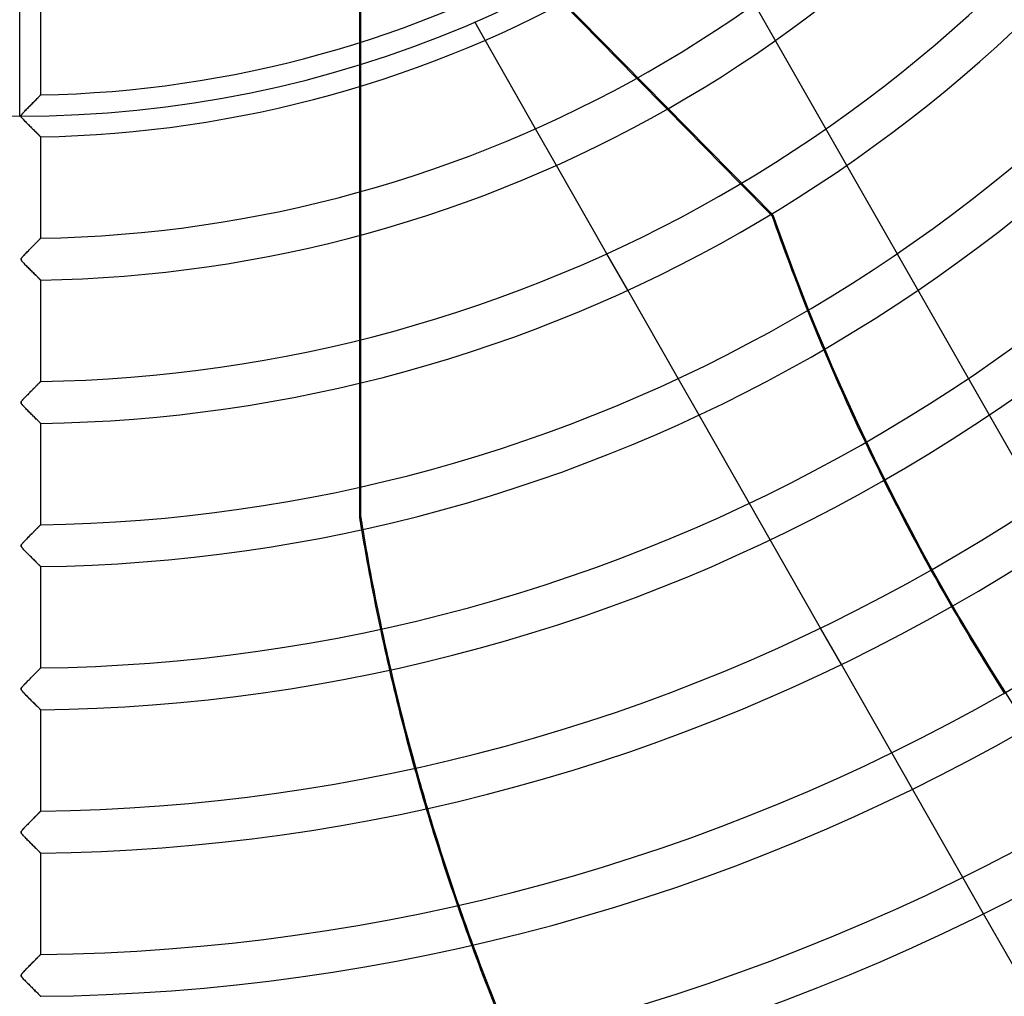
# Model space of a CAD drawing. Header units: millimetres. Extents: x -790 to 790, y -790 to 790.
# Tile 35 of 62: x 0 to 234, y -482 to -250. Entities that reach past the tile are written whole.
import ezdxf

# ---------------------------------------------------------------- set-up
doc = ezdxf.new("R2010")
doc.units = ezdxf.units.MM
doc.layers.add('HIDDEN', color=7, linetype='Continuous')
doc.layers.add('THICK', color=7, linetype='Continuous')

msp = doc.modelspace()

# ---------------------------------------------------------------- linework, layer by layer
at = {"layer": 'HIDDEN'}
for p, q in [((100.69, -216.43), (179.26, -296.34)), ((332.88, -523.05), (160.4, -220.66)), ((0, -272.8), (0, -247.85)), ((108.28, -250.39), (108.28, -250.39)), ((110.77, -254.75), (108.28, -250.39)), ((80.83, -255.32), (80.83, -265.77)), ((81.15, -265.67), (81.15, -255.22)), ((146.83, -263.8), (154.08, -271.17)), ((3.33, -269.46), (3.17, -269.63)), ((3.49, -269.3), (3.33, -269.46)), ((3.65, -269.14), (3.49, -269.3)), ((3.8, -268.99), (3.65, -269.14)), ((3.94, -268.84), (3.8, -268.99)), ((4.08, -268.7), (3.94, -268.84)), ((4.21, -268.57), (4.08, -268.7)), ((4.34, -268.44), (4.21, -268.57)), ((4.45, -268.32), (4.34, -268.44)), ((4.56, -268.21), (4.45, -268.32)), ((4.66, -268.11), (4.56, -268.21)), ((4.75, -268.02), (4.66, -268.11)), ((4.82, -267.95), (4.75, -268.02)), ((4.88, -267.88), (4.82, -267.95)), ((4.93, -267.83), (4.88, -267.88)), ((4.97, -267.79), (4.93, -267.83)), ((4.99, -267.77), (4.97, -267.79)), ((5, -267.76), (4.99, -267.77)), ((1.21, -271.63), (1.03, -271.82)), ((1.39, -271.44), (1.21, -271.63)), ((1.58, -271.25), (1.39, -271.44)), ((1.76, -271.06), (1.58, -271.25)), ((1.94, -270.88), (1.76, -271.06)), ((2.12, -270.69), (1.94, -270.88)), ((2.31, -270.51), (2.12, -270.69)), ((2.48, -270.33), (2.31, -270.51)), ((2.66, -270.15), (2.48, -270.33)), ((2.83, -269.97), (2.66, -270.15)), ((3, -269.8), (2.83, -269.97)), ((3.17, -269.63), (3, -269.8)), ((0.33, -272.72), (0.32, -272.81)), ((0.32, -272.81), (0.34, -272.91)), ((0.37, -272.61), (0.33, -272.72)), ((0.34, -272.91), (0.39, -273.02)), ((0.44, -272.49), (0.37, -272.61)), ((0.39, -273.02), (0.46, -273.14)), ((0.55, -272.35), (0.44, -272.49)), ((0.46, -273.14), (0.56, -273.27)), ((0.69, -272.18), (0.55, -272.35)), ((0.56, -273.27), (0.69, -273.41)), ((0.86, -272), (0.69, -272.18)), ((0.69, -273.41), (0.83, -273.57)), ((0.83, -273.57), (0.99, -273.74)), ((1.03, -271.82), (0.86, -272)), ((0.99, -273.74), (1.17, -273.93)), ((1.17, -273.93), (1.36, -274.12)), ((1.36, -274.12), (1.56, -274.32)), ((1.56, -274.32), (1.76, -274.53)), ((1.76, -274.53), (1.97, -274.74)), ((1.97, -274.74), (2.19, -274.95)), ((2.19, -274.95), (2.4, -275.17)), ((2.4, -275.17), (2.62, -275.39)), ((2.62, -275.39), (2.84, -275.61)), ((2.84, -275.61), (3.05, -275.81)), ((3.05, -275.81), (3.25, -276.01)), ((3.25, -276.01), (3.44, -276.2)), ((3.44, -276.2), (3.62, -276.38)), ((3.62, -276.38), (3.79, -276.55)), ((127.75, -284.53), (122.78, -275.81)), ((3.79, -276.55), (3.95, -276.71)), ((3.95, -276.71), (4.11, -276.86)), ((4.11, -276.86), (4.25, -277)), ((4.25, -277), (4.38, -277.13)), ((4.38, -277.13), (4.5, -277.25)), ((4.5, -277.25), (4.61, -277.36)), ((4.61, -277.36), (4.71, -277.46)), ((4.71, -277.46), (4.8, -277.55)), ((4.8, -277.55), (4.87, -277.62)), ((4.87, -277.62), (4.93, -277.67)), ((4.93, -277.67), (4.97, -277.71)), ((4.97, -277.71), (4.99, -277.74)), ((4.99, -277.74), (5, -277.74)), ((171.53, -288.93), (178.73, -296.25)), ((80.83, -290.89), (80.83, -301.23)), ((81.15, -301.15), (81.15, -290.8)), ((179.07, -296.59), (179.26, -296.34)), ((4.62, -302.25), (4.53, -302.35)), ((4.71, -302.17), (4.62, -302.25)), ((4.78, -302.09), (4.71, -302.17)), ((4.85, -302.02), (4.78, -302.09)), ((4.9, -301.97), (4.85, -302.02)), ((4.94, -301.93), (4.9, -301.97)), ((4.97, -301.89), (4.94, -301.93)), ((4.99, -301.87), (4.97, -301.89)), ((5, -301.87), (4.99, -301.87)), ((2.43, -304.48), (2.26, -304.65)), ((2.59, -304.31), (2.43, -304.48)), ((2.76, -304.15), (2.59, -304.31)), ((2.92, -303.99), (2.76, -304.15)), ((3.08, -303.82), (2.92, -303.99)), ((3.23, -303.67), (3.08, -303.82)), ((3.38, -303.51), (3.23, -303.67)), ((3.53, -303.36), (3.38, -303.51)), ((3.67, -303.22), (3.53, -303.36)), ((3.81, -303.08), (3.67, -303.22)), ((3.95, -302.94), (3.81, -303.08)), ((4.08, -302.81), (3.95, -302.94)), ((4.2, -302.68), (4.08, -302.81)), ((4.32, -302.57), (4.2, -302.68)), ((4.43, -302.45), (4.32, -302.57)), ((4.53, -302.35), (4.43, -302.45)), ((0.33, -306.81), (0.32, -306.89)), ((0.32, -306.89), (0.32, -306.96)), ((0.32, -306.96), (0.35, -307.04)), ((0.36, -306.73), (0.33, -306.81)), ((0.41, -306.63), (0.36, -306.73)), ((0.5, -306.52), (0.41, -306.63)), ((0.61, -306.38), (0.5, -306.52)), ((0.74, -306.23), (0.61, -306.38)), ((0.9, -306.06), (0.74, -306.23)), ((1.06, -305.88), (0.9, -306.06)), ((1.23, -305.7), (1.06, -305.88)), ((1.41, -305.53), (1.23, -305.7)), ((1.58, -305.35), (1.41, -305.53)), ((1.75, -305.17), (1.58, -305.35)), ((1.92, -305), (1.75, -305.17)), ((2.09, -304.82), (1.92, -305)), ((2.26, -304.65), (2.09, -304.82)), ((144.72, -314.27), (139.76, -305.57)), ((0.35, -307.04), (0.39, -307.13)), ((0.39, -307.13), (0.46, -307.23)), ((0.46, -307.23), (0.54, -307.34)), ((0.54, -307.34), (0.64, -307.46)), ((0.64, -307.46), (0.75, -307.58)), ((0.75, -307.58), (0.87, -307.71)), ((0.87, -307.71), (1.01, -307.85)), ((1.01, -307.85), (1.16, -308.02)), ((1.16, -308.02), (1.33, -308.19)), ((1.33, -308.19), (1.52, -308.38)), ((1.52, -308.38), (1.71, -308.58)), ((1.71, -308.58), (1.92, -308.79)), ((1.92, -308.79), (2.14, -309)), ((2.14, -309), (2.36, -309.23)), ((2.36, -309.23), (2.58, -309.45)), ((2.58, -309.45), (2.81, -309.68)), ((2.81, -309.68), (3.04, -309.9)), ((3.04, -309.9), (3.25, -310.12)), ((3.25, -310.12), (3.45, -310.32)), ((3.45, -310.32), (3.64, -310.51)), ((3.64, -310.51), (3.82, -310.69)), ((3.82, -310.69), (3.99, -310.86)), ((3.99, -310.86), (4.15, -311.01)), ((4.15, -311.01), (4.3, -311.16)), ((4.3, -311.16), (4.44, -311.29)), ((4.44, -311.29), (4.56, -311.42)), ((4.56, -311.42), (4.67, -311.53)), ((4.67, -311.53), (4.77, -311.62)), ((4.77, -311.62), (4.85, -311.7)), ((4.85, -311.7), (4.91, -311.77)), ((4.91, -311.77), (4.96, -311.81)), ((4.96, -311.81), (4.99, -311.84)), ((4.99, -311.84), (5, -311.85)), ((80.83, -326.14), (80.83, -336.42)), ((81.15, -336.34), (81.15, -326.06)), ((3.59, -337.4), (3.45, -337.54)), ((3.73, -337.26), (3.59, -337.4)), ((3.86, -337.13), (3.73, -337.26)), ((3.99, -337), (3.86, -337.13)), ((4.11, -336.87), (3.99, -337)), ((4.23, -336.75), (4.11, -336.87)), ((4.34, -336.64), (4.23, -336.75)), ((4.45, -336.53), (4.34, -336.64)), ((4.55, -336.43), (4.45, -336.53)), ((4.64, -336.34), (4.55, -336.43)), ((4.72, -336.26), (4.64, -336.34)), ((4.79, -336.19), (4.72, -336.26)), ((4.85, -336.12), (4.79, -336.19)), ((4.9, -336.07), (4.85, -336.12)), ((4.95, -336.03), (4.9, -336.07)), ((4.98, -336), (4.95, -336.03)), ((4.99, -335.98), (4.98, -336)), ((5, -335.97), (4.99, -335.98)), ((161.67, -343.99), (156.71, -335.3)), ((1.4, -339.63), (1.24, -339.8)), ((1.56, -339.46), (1.4, -339.63)), ((1.73, -339.29), (1.56, -339.46)), ((1.9, -339.13), (1.73, -339.29)), ((2.06, -338.96), (1.9, -339.13)), ((2.22, -338.79), (2.06, -338.96)), ((2.38, -338.63), (2.22, -338.79)), ((2.54, -338.47), (2.38, -338.63)), ((2.7, -338.31), (2.54, -338.47)), ((2.86, -338.15), (2.7, -338.31)), ((3.01, -337.99), (2.86, -338.15)), ((3.16, -337.84), (3.01, -337.99)), ((3.31, -337.69), (3.16, -337.84)), ((3.45, -337.54), (3.31, -337.69)), ((0.33, -340.89), (0.32, -340.97)), ((0.32, -340.97), (0.32, -341.05)), ((0.32, -341.05), (0.34, -341.12)), ((0.37, -340.81), (0.33, -340.89)), ((0.34, -341.12), (0.38, -341.21)), ((0.43, -340.71), (0.37, -340.81)), ((0.38, -341.21), (0.44, -341.3)), ((0.51, -340.59), (0.43, -340.71)), ((0.44, -341.3), (0.52, -341.41)), ((0.63, -340.46), (0.51, -340.59)), ((0.52, -341.41), (0.62, -341.53)), ((0.62, -341.53), (0.74, -341.67)), ((0.76, -340.31), (0.63, -340.46)), ((0.74, -341.67), (0.87, -341.81)), ((0.91, -340.14), (0.76, -340.31)), ((0.87, -341.81), (1.01, -341.96)), ((1.07, -339.97), (0.91, -340.14)), ((1.01, -341.96), (1.18, -342.13)), ((1.24, -339.8), (1.07, -339.97)), ((1.18, -342.13), (1.35, -342.31)), ((1.35, -342.31), (1.55, -342.51)), ((1.55, -342.51), (1.75, -342.72)), ((1.75, -342.72), (1.97, -342.94)), ((1.97, -342.94), (2.2, -343.17)), ((2.2, -343.17), (2.43, -343.4)), ((2.43, -343.4), (2.67, -343.64)), ((2.67, -343.64), (2.9, -343.87)), ((2.9, -343.87), (3.13, -344.1)), ((3.13, -344.1), (3.35, -344.32)), ((3.35, -344.32), (3.56, -344.53)), ((3.56, -344.53), (3.75, -344.72)), ((3.75, -344.72), (3.93, -344.9)), ((3.93, -344.9), (4.1, -345.07)), ((4.1, -345.07), (4.26, -345.22)), ((4.26, -345.22), (4.4, -345.37)), ((4.4, -345.37), (4.54, -345.5)), ((4.54, -345.5), (4.65, -345.61)), ((4.65, -345.61), (4.76, -345.71)), ((4.76, -345.71), (4.84, -345.8)), ((4.84, -345.8), (4.91, -345.87)), ((4.91, -345.87), (4.96, -345.91)), ((4.96, -345.91), (4.99, -345.94)), ((4.99, -345.94), (5, -345.95)), ((80.83, -361.18), (80.83, -368.28)), ((81.15, -368.28), (81.15, -361.11)), ((178.62, -373.7), (173.66, -365)), ((4.88, -370.2), (4.82, -370.26)), ((4.92, -370.16), (4.88, -370.2)), ((4.95, -370.12), (4.92, -370.16)), ((4.98, -370.1), (4.95, -370.12)), ((4.99, -370.08), (4.98, -370.1)), ((5, -370.08), (4.99, -370.08)), ((80.83, -368.28), (81.15, -368.28)), ((2.59, -372.52), (2.44, -372.67)), ((2.75, -372.36), (2.59, -372.52)), ((2.9, -372.21), (2.75, -372.36)), ((3.05, -372.06), (2.9, -372.21)), ((3.19, -371.91), (3.05, -372.06)), ((3.33, -371.77), (3.19, -371.91)), ((3.47, -371.62), (3.33, -371.77)), ((3.61, -371.49), (3.47, -371.62)), ((3.74, -371.35), (3.61, -371.49)), ((3.87, -371.23), (3.74, -371.35)), ((3.99, -371.1), (3.87, -371.23)), ((4.11, -370.98), (3.99, -371.1)), ((4.22, -370.87), (4.11, -370.98)), ((4.33, -370.76), (4.22, -370.87)), ((4.43, -370.66), (4.33, -370.76)), ((4.52, -370.56), (4.43, -370.66)), ((4.61, -370.47), (4.52, -370.56)), ((4.69, -370.39), (4.61, -370.47)), ((4.76, -370.32), (4.69, -370.39)), ((4.82, -370.26), (4.76, -370.32)), ((0.38, -374.89), (0.34, -374.99)), ((0.45, -374.78), (0.38, -374.89)), ((0.55, -374.65), (0.45, -374.78)), ((0.68, -374.5), (0.55, -374.65)), ((0.82, -374.34), (0.68, -374.5)), ((0.98, -374.17), (0.82, -374.34)), ((1.15, -374), (0.98, -374.17)), ((1.31, -373.83), (1.15, -374)), ((1.47, -373.66), (1.31, -373.83)), ((1.64, -373.49), (1.47, -373.66)), ((1.8, -373.32), (1.64, -373.49)), ((1.96, -373.16), (1.8, -373.32)), ((2.12, -373), (1.96, -373.16)), ((2.28, -372.83), (2.12, -373)), ((2.44, -372.67), (2.28, -372.83)), ((0.34, -374.99), (0.32, -375.07)), ((0.32, -375.07), (0.32, -375.16)), ((0.32, -375.16), (0.35, -375.25)), ((0.35, -375.25), (0.4, -375.34)), ((0.4, -375.34), (0.47, -375.44)), ((0.47, -375.44), (0.55, -375.55)), ((0.55, -375.55), (0.66, -375.67)), ((0.66, -375.67), (0.78, -375.81)), ((0.78, -375.81), (0.91, -375.95)), ((0.91, -375.95), (1.06, -376.11)), ((1.06, -376.11), (1.23, -376.29)), ((1.23, -376.29), (1.42, -376.48)), ((1.42, -376.48), (1.62, -376.69)), ((1.62, -376.69), (1.84, -376.91)), ((1.84, -376.91), (2.07, -377.14)), ((2.07, -377.14), (2.31, -377.38)), ((2.31, -377.38), (2.56, -377.63)), ((2.56, -377.63), (2.8, -377.87)), ((2.8, -377.87), (3.03, -378.1)), ((3.03, -378.1), (3.25, -378.32)), ((3.25, -378.32), (3.45, -378.52)), ((3.45, -378.52), (3.65, -378.72)), ((3.65, -378.72), (3.84, -378.91)), ((3.84, -378.91), (4.02, -379.09)), ((4.02, -379.09), (4.19, -379.25)), ((4.19, -379.25), (4.34, -379.4)), ((4.34, -379.4), (4.48, -379.54)), ((4.48, -379.54), (4.61, -379.67)), ((4.61, -379.67), (4.72, -379.78)), ((4.72, -379.78), (4.82, -379.88)), ((4.82, -379.88), (4.9, -379.96)), ((4.9, -379.96), (4.95, -380.01)), ((4.95, -380.01), (4.99, -380.05)), ((4.99, -380.05), (5, -380.06)), ((195.55, -403.39), (190.6, -394.7)), ((3.88, -405.32), (3.76, -405.44)), ((3.99, -405.2), (3.88, -405.32)), ((4.1, -405.09), (3.99, -405.2)), ((4.21, -404.98), (4.1, -405.09)), ((4.31, -404.88), (4.21, -404.98)), ((4.41, -404.78), (4.31, -404.88)), ((4.5, -404.69), (4.41, -404.78)), ((4.58, -404.61), (4.5, -404.69)), ((4.66, -404.53), (4.58, -404.61)), ((4.73, -404.46), (4.66, -404.53)), ((4.79, -404.39), (4.73, -404.46)), ((4.84, -404.34), (4.79, -404.39)), ((4.89, -404.29), (4.84, -404.34)), ((4.93, -404.25), (4.89, -404.29)), ((4.96, -404.22), (4.93, -404.25)), ((4.98, -404.2), (4.96, -404.22)), ((5, -404.18), (4.98, -404.2)), ((5, -404.18), (5, -404.18)), ((1.62, -407.61), (1.47, -407.77)), ((1.78, -407.45), (1.62, -407.61)), ((1.93, -407.29), (1.78, -407.45)), ((2.08, -407.14), (1.93, -407.29)), ((2.23, -406.98), (2.08, -407.14)), ((2.38, -406.83), (2.23, -406.98)), ((2.53, -406.68), (2.38, -406.83)), ((2.68, -406.53), (2.53, -406.68)), ((2.82, -406.38), (2.68, -406.53)), ((2.96, -406.24), (2.82, -406.38)), ((3.1, -406.1), (2.96, -406.24)), ((3.24, -405.96), (3.1, -406.1)), ((3.37, -405.83), (3.24, -405.96)), ((3.51, -405.69), (3.37, -405.83)), ((3.63, -405.57), (3.51, -405.69)), ((3.76, -405.44), (3.63, -405.57)), ((0.33, -409.1), (0.32, -409.2)), ((0.32, -409.2), (0.34, -409.31)), ((0.39, -408.98), (0.33, -409.1)), ((0.34, -409.31), (0.4, -409.44)), ((0.47, -408.85), (0.39, -408.98)), ((0.4, -409.44), (0.49, -409.58)), ((0.58, -408.71), (0.47, -408.85)), ((0.49, -409.58), (0.61, -409.72)), ((0.69, -408.58), (0.58, -408.71)), ((0.61, -409.72), (0.77, -409.9)), ((0.8, -408.47), (0.69, -408.58)), ((0.77, -409.9), (0.95, -410.1)), ((0.91, -408.34), (0.8, -408.47)), ((1.04, -408.21), (0.91, -408.34)), ((1.17, -408.07), (1.04, -408.21)), ((1.31, -407.92), (1.17, -408.07)), ((1.47, -407.77), (1.31, -407.92)), ((0.95, -410.1), (1.16, -410.32)), ((1.16, -410.32), (1.4, -410.56)), ((1.4, -410.56), (1.64, -410.81)), ((1.64, -410.81), (1.88, -411.05)), ((1.88, -411.05), (2.13, -411.3)), ((2.13, -411.3), (2.37, -411.54)), ((2.37, -411.54), (2.6, -411.78)), ((2.6, -411.78), (2.84, -412.01)), ((2.84, -412.01), (3.06, -412.24)), ((3.06, -412.24), (3.29, -412.46)), ((3.29, -412.46), (3.5, -412.67)), ((3.5, -412.67), (3.7, -412.87)), ((3.7, -412.87), (3.89, -413.06)), ((3.89, -413.06), (4.07, -413.24)), ((4.07, -413.24), (4.23, -413.4)), ((4.23, -413.4), (4.38, -413.55)), ((4.38, -413.55), (4.52, -413.68)), ((4.52, -413.68), (4.64, -413.8)), ((4.64, -413.8), (4.74, -413.91)), ((4.74, -413.91), (4.83, -413.99)), ((4.83, -413.99), (4.91, -414.07)), ((4.91, -414.07), (4.96, -414.12)), ((4.96, -414.12), (4.99, -414.15)), ((4.99, -414.15), (5, -414.16)), ((212.48, -433.07), (207.53, -424.39)), ((2.81, -440.5), (2.63, -440.68)), ((2.98, -440.32), (2.81, -440.5)), ((3.15, -440.15), (2.98, -440.32)), ((3.32, -439.99), (3.15, -440.15)), ((3.47, -439.83), (3.32, -439.99)), ((3.63, -439.67), (3.47, -439.83)), ((3.78, -439.52), (3.63, -439.67)), ((3.92, -439.37), (3.78, -439.52)), ((4.06, -439.24), (3.92, -439.37)), ((4.19, -439.11), (4.06, -439.24)), ((4.31, -438.98), (4.19, -439.11)), ((4.42, -438.87), (4.31, -438.98)), ((4.53, -438.76), (4.42, -438.87)), ((4.62, -438.66), (4.53, -438.76)), ((4.71, -438.58), (4.62, -438.66)), ((4.79, -438.5), (4.71, -438.58)), ((4.85, -438.43), (4.79, -438.5)), ((4.9, -438.38), (4.85, -438.43)), ((4.95, -438.34), (4.9, -438.38)), ((4.98, -438.31), (4.95, -438.34)), ((4.99, -438.29), (4.98, -438.31)), ((5, -438.28), (4.99, -438.29)), ((0.58, -442.81), (0.48, -442.93)), ((0.7, -442.68), (0.58, -442.81)), ((0.83, -442.53), (0.7, -442.68)), ((0.99, -442.36), (0.83, -442.53)), ((1.15, -442.19), (0.99, -442.36)), ((1.33, -442), (1.15, -442.19)), ((1.52, -441.81), (1.33, -442)), ((1.71, -441.61), (1.52, -441.81)), ((1.9, -441.42), (1.71, -441.61)), ((2.09, -441.23), (1.9, -441.42)), ((2.27, -441.04), (2.09, -441.23)), ((2.46, -440.86), (2.27, -441.04)), ((2.63, -440.68), (2.46, -440.86)), ((0.33, -443.2), (0.32, -443.28)), ((0.32, -443.28), (0.32, -443.35)), ((0.32, -443.35), (0.34, -443.43)), ((0.36, -443.12), (0.33, -443.2)), ((0.34, -443.43), (0.38, -443.52)), ((0.41, -443.04), (0.36, -443.12)), ((0.38, -443.52), (0.44, -443.61)), ((0.48, -442.93), (0.41, -443.04)), ((0.44, -443.61), (0.51, -443.7)), ((0.51, -443.7), (0.6, -443.81)), ((0.6, -443.81), (0.71, -443.93)), ((0.71, -443.93), (0.82, -444.06)), ((0.82, -444.06), (0.95, -444.2)), ((0.95, -444.2), (1.09, -444.35)), ((1.09, -444.35), (1.25, -444.51)), ((1.25, -444.51), (1.42, -444.69)), ((1.42, -444.69), (1.61, -444.88)), ((1.61, -444.88), (1.81, -445.08)), ((1.81, -445.08), (2.01, -445.28)), ((2.01, -445.28), (2.23, -445.5)), ((2.23, -445.5), (2.45, -445.72)), ((2.45, -445.72), (2.67, -445.94)), ((2.67, -445.94), (2.88, -446.15)), ((2.88, -446.15), (3.08, -446.35)), ((3.08, -446.35), (3.28, -446.55)), ((3.28, -446.55), (3.46, -446.74)), ((3.46, -446.74), (3.64, -446.92)), ((3.64, -446.92), (3.82, -447.09)), ((3.82, -447.09), (3.98, -447.25)), ((3.98, -447.25), (4.13, -447.4)), ((4.13, -447.4), (4.28, -447.55)), ((4.28, -447.55), (4.41, -447.68)), ((4.41, -447.68), (4.54, -447.81)), ((4.54, -447.81), (4.65, -447.92)), ((4.65, -447.92), (4.75, -448.02)), ((4.75, -448.02), (4.84, -448.1)), ((4.84, -448.1), (4.91, -448.17)), ((4.91, -448.17), (4.96, -448.22)), ((4.96, -448.22), (4.99, -448.25)), ((4.99, -448.25), (5, -448.26)), ((229.41, -462.75), (224.46, -454.06)), ((4.12, -473.28), (3.99, -473.4)), ((4.24, -473.16), (4.12, -473.28)), ((4.35, -473.04), (4.24, -473.16)), ((4.46, -472.94), (4.35, -473.04)), ((4.55, -472.84), (4.46, -472.94)), ((4.64, -472.75), (4.55, -472.84)), ((4.72, -472.66), (4.64, -472.75)), ((4.79, -472.59), (4.72, -472.66)), ((4.86, -472.53), (4.79, -472.59)), ((4.91, -472.48), (4.86, -472.53)), ((4.95, -472.44), (4.91, -472.48)), ((4.98, -472.41), (4.95, -472.44)), ((4.99, -472.39), (4.98, -472.41)), ((5, -472.38), (4.99, -472.39)), ((1.84, -475.59), (1.67, -475.76)), ((2.01, -475.41), (1.84, -475.59)), ((2.18, -475.24), (2.01, -475.41)), ((2.34, -475.07), (2.18, -475.24)), ((2.51, -474.9), (2.34, -475.07)), ((2.67, -474.74), (2.51, -474.9)), ((2.83, -474.58), (2.67, -474.74)), ((2.99, -474.42), (2.83, -474.58)), ((3.15, -474.26), (2.99, -474.42)), ((3.3, -474.11), (3.15, -474.26)), ((3.44, -473.96), (3.3, -474.11)), ((3.59, -473.81), (3.44, -473.96)), ((3.73, -473.67), (3.59, -473.81)), ((3.86, -473.53), (3.73, -473.67)), ((3.99, -473.4), (3.86, -473.53)), ((0.35, -477.24), (0.32, -477.32)), ((0.32, -477.32), (0.32, -477.4)), ((0.32, -477.4), (0.33, -477.48)), ((0.33, -477.48), (0.35, -477.56)), ((0.4, -477.15), (0.35, -477.24)), ((0.35, -477.56), (0.4, -477.65)), ((0.47, -477.05), (0.4, -477.15)), ((0.4, -477.65), (0.47, -477.75)), ((0.55, -476.95), (0.47, -477.05)), ((0.47, -477.75), (0.57, -477.87)), ((0.64, -476.84), (0.55, -476.95)), ((0.57, -477.87), (0.69, -478.01)), ((0.75, -476.72), (0.64, -476.84)), ((0.69, -478.01), (0.83, -478.17)), ((0.88, -476.58), (0.75, -476.72)), ((1.01, -476.43), (0.88, -476.58)), ((1.17, -476.28), (1.01, -476.43)), ((1.33, -476.11), (1.17, -476.28)), ((1.5, -475.94), (1.33, -476.11)), ((1.67, -475.76), (1.5, -475.94)), ((0.83, -478.17), (1, -478.35)), ((1, -478.35), (1.19, -478.55)), ((1.19, -478.55), (1.41, -478.77)), ((1.41, -478.77), (1.64, -479.01)), ((1.64, -479.01), (1.88, -479.25)), ((1.88, -479.25), (2.14, -479.51)), ((2.14, -479.51), (2.38, -479.75)), ((2.38, -479.75), (2.62, -479.99)), ((2.62, -479.99), (2.85, -480.22)), ((2.85, -480.22), (3.07, -480.45)), ((3.07, -480.45), (3.29, -480.66)), ((3.29, -480.66), (3.49, -480.86)), ((3.49, -480.86), (3.68, -481.06)), ((3.68, -481.06), (3.87, -481.24)), ((3.87, -481.24), (4.04, -481.41)), ((4.04, -481.41), (4.2, -481.57)), ((4.2, -481.57), (4.34, -481.71)), ((4.34, -481.71), (4.47, -481.84)), ((4.47, -481.84), (4.59, -481.96)), ((4.59, -481.96), (4.69, -482.06)), ((4.69, -482.06), (4.78, -482.15)), ((4.78, -482.15), (4.86, -482.23)), ((4.86, -482.23), (4.92, -482.29)), ((4.92, -482.29), (4.96, -482.33)), ((4.96, -482.33), (4.99, -482.36)), ((4.99, -482.36), (5, -482.36))]:
    msp.add_line(p, q, dxfattribs=at)
for radius, start in [(682, 179.99998), (625, 179.99998), (677.5, 180.00002), (272.8, 180)]:
    msp.add_arc((0, 0), radius, start, 0, dxfattribs=at)
for centre, major_axis, start_param, end_param in [((691.61, -123.18), (-426.57, 340.18), 1.004743, 1.570796), ((691.42, -123.43), (426.57, -340.18), -2.092647, -2.074121), ((691.42, -123.43), (426.57, -340.18), -2.029557, -2.011182), ((612.61, -279.94), (0, -545.6), -1.408172, -1.402584), ((612.92, -279.94), (0, -545.6), -1.408172, -1.402707), ((691.42, -123.43), (426.57, -340.18), -1.966854, -1.94853), ((612.61, -279.94), (0, -545.6), -1.358337, -1.340034), ((612.92, -279.94), (0, -545.6), -1.358459, -1.340157), ((612.61, -279.94), (0, -545.6), -1.295761, -1.277414), ((612.92, -279.94), (0, -545.6), -1.295885, -1.277538), ((612.61, -279.94), (0, -545.6), -1.232962, -1.214512), ((612.92, -279.94), (0, -545.6), -1.23309, -1.214641)]:
    msp.add_ellipse(centre, major_axis=major_axis, ratio=0.987688, start_param=start_param, end_param=end_param, dxfattribs=at)
at = {"layer": 'THICK'}
for p, q in [((80.83, -229.89), (80.83, -255.32)), ((81.15, -255.22), (81.15, -229.78)), ((5, -267.76), (5, -243.64)), ((129.23, -245.9), (146.83, -263.8)), ((122.78, -275.81), (110.77, -254.75)), ((80.83, -265.77), (80.83, -290.89)), ((81.15, -290.8), (81.15, -265.67)), ((3.23, -269.57), (3.43, -269.36)), ((3.43, -269.36), (3.62, -269.17)), ((3.62, -269.17), (3.8, -268.99)), ((3.8, -268.99), (3.97, -268.82)), ((3.97, -268.82), (4.13, -268.65)), ((4.13, -268.65), (4.28, -268.5)), ((4.28, -268.5), (4.42, -268.35)), ((4.42, -268.35), (4.55, -268.22)), ((4.55, -268.22), (4.66, -268.11)), ((4.66, -268.11), (4.76, -268.01)), ((4.76, -268.01), (4.85, -267.92)), ((4.85, -267.92), (4.91, -267.85)), ((4.91, -267.85), (4.96, -267.8)), ((4.96, -267.8), (4.99, -267.77)), ((4.99, -267.77), (5, -267.76)), ((1.02, -271.83), (1.21, -271.63)), ((1.21, -271.63), (1.41, -271.42)), ((1.41, -271.42), (1.63, -271.19)), ((1.63, -271.19), (1.87, -270.95)), ((1.87, -270.95), (2.11, -270.71)), ((2.11, -270.71), (2.35, -270.46)), ((2.35, -270.46), (2.58, -270.23)), ((2.58, -270.23), (2.81, -270)), ((2.81, -270), (3.02, -269.78)), ((3.02, -269.78), (3.23, -269.57)), ((154.08, -271.17), (171.53, -288.93)), ((0.32, -272.77), (0.33, -272.69)), ((0.32, -272.85), (0.32, -272.77)), ((0.34, -272.93), (0.32, -272.85)), ((0.33, -272.69), (0.37, -272.61)), ((0.39, -273.02), (0.34, -272.93)), ((0.37, -272.61), (0.42, -272.52)), ((0.45, -273.13), (0.39, -273.02)), ((0.42, -272.52), (0.5, -272.42)), ((0.54, -273.24), (0.45, -273.13)), ((0.5, -272.42), (0.59, -272.3)), ((0.66, -273.38), (0.54, -273.24)), ((0.59, -272.3), (0.71, -272.16)), ((0.79, -273.53), (0.66, -273.38)), ((0.71, -272.16), (0.85, -272.01)), ((0.95, -273.69), (0.79, -273.53)), ((0.85, -272.01), (1.02, -271.83)), ((1.12, -273.87), (0.95, -273.69)), ((1.3, -274.06), (1.12, -273.87)), ((1.49, -274.25), (1.3, -274.06)), ((1.69, -274.45), (1.49, -274.25)), ((1.89, -274.65), (1.69, -274.45)), ((2.09, -274.86), (1.89, -274.65)), ((2.3, -275.06), (2.09, -274.86)), ((2.5, -275.27), (2.3, -275.06)), ((2.71, -275.48), (2.5, -275.27)), ((2.92, -275.69), (2.71, -275.48)), ((3.12, -275.89), (2.92, -275.69)), ((3.32, -276.09), (3.12, -275.89)), ((3.52, -276.28), (3.32, -276.09)), ((3.71, -276.47), (3.52, -276.28)), ((3.89, -276.65), (3.71, -276.47)), ((4.06, -276.82), (3.89, -276.65)), ((4.22, -276.98), (4.06, -276.82)), ((4.37, -277.12), (4.22, -276.98)), ((4.51, -277.26), (4.37, -277.12)), ((4.63, -277.38), (4.51, -277.26)), ((4.74, -277.49), (4.63, -277.38)), ((4.83, -277.58), (4.74, -277.49)), ((4.9, -277.65), (4.83, -277.58)), ((4.96, -277.7), (4.9, -277.65)), ((4.99, -277.73), (4.96, -277.7)), ((5, -277.74), (4.99, -277.73)), ((5, -301.87), (5, -277.74)), ((139.76, -305.57), (127.75, -284.53)), ((178.73, -296.25), (179.07, -296.59)), ((4.51, -302.37), (4.61, -302.27)), ((4.61, -302.27), (4.7, -302.18)), ((4.7, -302.18), (4.77, -302.1)), ((4.77, -302.1), (4.84, -302.03)), ((4.84, -302.03), (4.9, -301.97)), ((4.9, -301.97), (4.94, -301.93)), ((4.94, -301.93), (4.97, -301.9)), ((4.97, -301.9), (4.99, -301.88)), ((4.99, -301.88), (5, -301.87)), ((80.83, -301.23), (80.83, -326.14)), ((81.15, -326.06), (81.15, -301.15)), ((2.25, -304.66), (2.44, -304.47)), ((2.44, -304.47), (2.63, -304.28)), ((2.63, -304.28), (2.81, -304.1)), ((2.81, -304.1), (2.98, -303.92)), ((2.98, -303.92), (3.15, -303.75)), ((3.15, -303.75), (3.32, -303.58)), ((3.32, -303.58), (3.47, -303.42)), ((3.47, -303.42), (3.63, -303.27)), ((3.63, -303.27), (3.77, -303.12)), ((3.77, -303.12), (3.91, -302.98)), ((3.91, -302.98), (4.04, -302.84)), ((4.04, -302.84), (4.17, -302.71)), ((4.17, -302.71), (4.29, -302.59)), ((4.29, -302.59), (4.41, -302.47)), ((4.41, -302.47), (4.51, -302.37)), ((0.32, -306.88), (0.33, -306.8)), ((0.32, -306.96), (0.32, -306.88)), ((0.35, -307.05), (0.32, -306.96)), ((0.33, -306.8), (0.36, -306.72)), ((0.36, -306.72), (0.42, -306.63)), ((0.42, -306.63), (0.49, -306.53)), ((0.49, -306.53), (0.57, -306.42)), ((0.57, -306.42), (0.66, -306.32)), ((0.66, -306.32), (0.77, -306.2)), ((0.77, -306.2), (0.89, -306.07)), ((0.89, -306.07), (1.02, -305.93)), ((1.02, -305.93), (1.17, -305.77)), ((1.17, -305.77), (1.33, -305.61)), ((1.33, -305.61), (1.5, -305.43)), ((1.5, -305.43), (1.68, -305.25)), ((1.68, -305.25), (1.87, -305.06)), ((1.87, -305.06), (2.06, -304.86)), ((2.06, -304.86), (2.25, -304.66)), ((0.4, -307.14), (0.35, -307.05)), ((0.47, -307.25), (0.4, -307.14)), ((0.56, -307.36), (0.47, -307.25)), ((0.68, -307.5), (0.56, -307.36)), ((0.81, -307.65), (0.68, -307.5)), ((0.97, -307.81), (0.81, -307.65)), ((1.14, -307.99), (0.97, -307.81)), ((1.32, -308.18), (1.14, -307.99)), ((1.5, -308.37), (1.32, -308.18)), ((1.69, -308.56), (1.5, -308.37)), ((1.89, -308.75), (1.69, -308.56)), ((2.08, -308.95), (1.89, -308.75)), ((2.28, -309.15), (2.08, -308.95)), ((2.48, -309.35), (2.28, -309.15)), ((2.68, -309.55), (2.48, -309.35)), ((2.88, -309.75), (2.68, -309.55)), ((3.08, -309.94), (2.88, -309.75)), ((3.27, -310.14), (3.08, -309.94)), ((3.46, -310.32), (3.27, -310.14)), ((3.64, -310.5), (3.46, -310.32)), ((3.81, -310.68), (3.64, -310.5)), ((3.98, -310.84), (3.81, -310.68)), ((4.14, -311), (3.98, -310.84)), ((4.29, -311.15), (4.14, -311)), ((4.43, -311.28), (4.29, -311.15)), ((4.55, -311.41), (4.43, -311.28)), ((4.67, -311.52), (4.55, -311.41)), ((4.77, -311.62), (4.67, -311.52)), ((4.85, -311.7), (4.77, -311.62)), ((4.91, -311.76), (4.85, -311.7)), ((4.96, -311.81), (4.91, -311.76)), ((4.99, -311.84), (4.96, -311.81)), ((5, -311.85), (4.99, -311.84)), ((5, -335.97), (5, -311.85)), ((156.71, -335.3), (144.72, -314.27)), ((3.52, -337.48), (3.67, -337.33)), ((3.67, -337.33), (3.81, -337.18)), ((3.81, -337.18), (3.95, -337.04)), ((3.95, -337.04), (4.08, -336.91)), ((4.08, -336.91), (4.2, -336.79)), ((4.2, -336.79), (4.32, -336.67)), ((4.32, -336.67), (4.43, -336.55)), ((4.43, -336.55), (4.53, -336.45)), ((4.53, -336.45), (4.62, -336.35)), ((4.62, -336.35), (4.71, -336.27)), ((4.71, -336.27), (4.78, -336.19)), ((4.78, -336.19), (4.85, -336.13)), ((4.85, -336.13), (4.9, -336.07)), ((4.9, -336.07), (4.94, -336.03)), ((4.94, -336.03), (4.98, -336)), ((4.98, -336), (4.99, -335.98)), ((4.99, -335.98), (5, -335.97)), ((80.83, -336.42), (80.83, -361.18)), ((81.15, -361.11), (81.15, -336.34)), ((1.23, -339.81), (1.39, -339.65)), ((1.39, -339.65), (1.56, -339.47)), ((1.56, -339.47), (1.74, -339.28)), ((1.74, -339.28), (1.93, -339.09)), ((1.93, -339.09), (2.12, -338.89)), ((2.12, -338.89), (2.32, -338.7)), ((2.32, -338.7), (2.5, -338.51)), ((2.5, -338.51), (2.69, -338.32)), ((2.69, -338.32), (2.86, -338.14)), ((2.86, -338.14), (3.04, -337.97)), ((3.04, -337.97), (3.2, -337.8)), ((3.2, -337.8), (3.36, -337.63)), ((3.36, -337.63), (3.52, -337.48)), ((0.32, -340.95), (0.34, -340.87)), ((0.32, -341.03), (0.32, -340.95)), ((0.34, -341.11), (0.32, -341.03)), ((0.34, -340.87), (0.38, -340.78)), ((0.38, -341.21), (0.34, -341.11)), ((0.38, -340.78), (0.44, -340.69)), ((0.44, -341.31), (0.38, -341.21)), ((0.44, -340.69), (0.52, -340.58)), ((0.53, -341.43), (0.44, -341.31)), ((0.52, -340.58), (0.61, -340.48)), ((0.64, -341.56), (0.53, -341.43)), ((0.61, -340.48), (0.7, -340.37)), ((0.77, -341.7), (0.64, -341.56)), ((0.7, -340.37), (0.81, -340.25)), ((0.92, -341.87), (0.77, -341.7)), ((0.81, -340.25), (0.94, -340.12)), ((1.09, -342.04), (0.92, -341.87)), ((0.94, -340.12), (1.08, -339.97)), ((1.08, -339.97), (1.23, -339.81)), ((1.27, -342.23), (1.09, -342.04)), ((1.46, -342.42), (1.27, -342.23)), ((1.65, -342.62), (1.46, -342.42)), ((1.85, -342.82), (1.65, -342.62)), ((2.05, -343.02), (1.85, -342.82)), ((2.25, -343.22), (2.05, -343.02)), ((2.45, -343.42), (2.25, -343.22)), ((2.65, -343.62), (2.45, -343.42)), ((2.84, -343.82), (2.65, -343.62)), ((3.04, -344.01), (2.84, -343.82)), ((3.24, -344.21), (3.04, -344.01)), ((3.43, -344.39), (3.24, -344.21)), ((3.61, -344.58), (3.43, -344.39)), ((173.66, -365), (161.67, -343.99)), ((3.79, -344.75), (3.61, -344.58)), ((3.96, -344.92), (3.79, -344.75)), ((4.12, -345.08), (3.96, -344.92)), ((4.27, -345.23), (4.12, -345.08)), ((4.41, -345.37), (4.27, -345.23)), ((4.54, -345.5), (4.41, -345.37)), ((4.66, -345.61), (4.54, -345.5)), ((4.76, -345.71), (4.66, -345.61)), ((4.84, -345.8), (4.76, -345.71)), ((4.91, -345.87), (4.84, -345.8)), ((4.96, -345.91), (4.91, -345.87)), ((4.99, -345.94), (4.96, -345.91)), ((5, -345.95), (4.99, -345.94)), ((5, -370.08), (5, -345.95)), ((4.85, -370.23), (4.9, -370.18)), ((4.9, -370.18), (4.94, -370.13)), ((4.94, -370.13), (4.97, -370.1)), ((4.97, -370.1), (4.99, -370.08)), ((4.99, -370.08), (5, -370.08)), ((2.41, -372.7), (2.59, -372.52)), ((2.59, -372.52), (2.76, -372.35)), ((2.76, -372.35), (2.93, -372.18)), ((2.93, -372.18), (3.09, -372.01)), ((3.09, -372.01), (3.25, -371.85)), ((3.25, -371.85), (3.4, -371.69)), ((3.4, -371.69), (3.55, -371.55)), ((3.55, -371.55), (3.69, -371.4)), ((3.69, -371.4), (3.83, -371.26)), ((3.83, -371.26), (3.96, -371.13)), ((3.96, -371.13), (4.09, -371)), ((4.09, -371), (4.21, -370.88)), ((4.21, -370.88), (4.32, -370.76)), ((4.32, -370.76), (4.43, -370.65)), ((4.43, -370.65), (4.53, -370.55)), ((4.53, -370.55), (4.62, -370.46)), ((4.62, -370.46), (4.71, -370.37)), ((4.71, -370.37), (4.78, -370.3)), ((4.78, -370.3), (4.85, -370.23)), ((0.34, -374.99), (0.37, -374.91)), ((0.37, -374.91), (0.42, -374.83)), ((0.42, -374.83), (0.48, -374.74)), ((0.48, -374.74), (0.55, -374.64)), ((0.55, -374.64), (0.64, -374.55)), ((0.64, -374.55), (0.73, -374.45)), ((0.73, -374.45), (0.83, -374.33)), ((0.83, -374.33), (0.95, -374.21)), ((0.95, -374.21), (1.08, -374.07)), ((1.08, -374.07), (1.22, -373.92)), ((1.22, -373.92), (1.37, -373.77)), ((1.37, -373.77), (1.52, -373.61)), ((1.52, -373.61), (1.69, -373.43)), ((1.69, -373.43), (1.87, -373.26)), ((1.87, -373.26), (2.05, -373.07)), ((2.05, -373.07), (2.23, -372.88)), ((2.23, -372.88), (2.41, -372.7)), ((190.6, -394.7), (178.62, -373.7)), ((0.32, -375.06), (0.34, -374.99)), ((0.32, -375.13), (0.32, -375.06)), ((0.33, -375.2), (0.32, -375.13)), ((0.36, -375.27), (0.33, -375.2)), ((0.41, -375.37), (0.36, -375.27)), ((0.5, -375.49), (0.41, -375.37)), ((0.63, -375.65), (0.5, -375.49)), ((0.81, -375.85), (0.63, -375.65)), ((1.02, -376.07), (0.81, -375.85)), ((1.26, -376.31), (1.02, -376.07)), ((1.5, -376.57), (1.26, -376.31)), ((1.75, -376.82), (1.5, -376.57)), ((2.01, -377.08), (1.75, -376.82)), ((2.27, -377.34), (2.01, -377.08)), ((2.52, -377.6), (2.27, -377.34)), ((2.78, -377.85), (2.52, -377.6)), ((3.03, -378.1), (2.78, -377.85)), ((3.28, -378.35), (3.03, -378.1)), ((3.52, -378.59), (3.28, -378.35)), ((3.74, -378.81), (3.52, -378.59)), ((3.96, -379.02), (3.74, -378.81)), ((4.16, -379.22), (3.96, -379.02)), ((4.34, -379.4), (4.16, -379.22)), ((4.51, -379.57), (4.34, -379.4)), ((4.65, -379.71), (4.51, -379.57)), ((4.77, -379.83), (4.65, -379.71)), ((4.87, -379.93), (4.77, -379.83)), ((4.94, -380), (4.87, -379.93)), ((4.99, -380.04), (4.94, -380)), ((5, -380.06), (4.99, -380.04)), ((5, -404.18), (5, -380.06)), ((3.72, -405.48), (3.85, -405.34)), ((3.85, -405.34), (3.98, -405.21)), ((3.98, -405.21), (4.1, -405.09)), ((4.1, -405.09), (4.22, -404.97)), ((4.22, -404.97), (4.33, -404.85)), ((4.33, -404.85), (4.44, -404.75)), ((4.44, -404.75), (4.54, -404.65)), ((4.54, -404.65), (4.63, -404.55)), ((4.63, -404.55), (4.71, -404.47)), ((4.71, -404.47), (4.79, -404.4)), ((4.79, -404.4), (4.85, -404.33)), ((4.85, -404.33), (4.9, -404.28)), ((4.9, -404.28), (4.94, -404.24)), ((4.94, -404.24), (4.97, -404.2)), ((4.97, -404.2), (4.99, -404.19)), ((4.99, -404.19), (5, -404.18)), ((207.53, -424.39), (195.55, -403.39)), ((1.44, -407.79), (1.6, -407.63)), ((1.6, -407.63), (1.77, -407.46)), ((1.77, -407.46), (1.94, -407.28)), ((1.94, -407.28), (2.12, -407.1)), ((2.12, -407.1), (2.3, -406.92)), ((2.3, -406.92), (2.47, -406.74)), ((2.47, -406.74), (2.64, -406.57)), ((2.64, -406.57), (2.81, -406.4)), ((2.81, -406.4), (2.97, -406.23)), ((2.97, -406.23), (3.13, -406.07)), ((3.13, -406.07), (3.29, -405.91)), ((3.29, -405.91), (3.44, -405.76)), ((3.44, -405.76), (3.58, -405.62)), ((3.58, -405.62), (3.72, -405.48)), ((0.32, -409.16), (0.33, -409.1)), ((0.32, -409.23), (0.32, -409.16)), ((0.33, -409.3), (0.32, -409.23)), ((0.33, -409.1), (0.36, -409.02)), ((0.36, -409.37), (0.33, -409.3)), ((0.36, -409.02), (0.41, -408.95)), ((0.4, -409.45), (0.36, -409.37)), ((0.49, -409.57), (0.4, -409.45)), ((0.41, -408.95), (0.46, -408.86)), ((0.46, -408.86), (0.53, -408.77)), ((0.63, -409.74), (0.49, -409.57)), ((0.53, -408.77), (0.61, -408.68)), ((0.61, -408.68), (0.7, -408.58)), ((0.82, -409.95), (0.63, -409.74)), ((0.7, -408.58), (0.79, -408.47)), ((0.79, -408.47), (0.9, -408.36)), ((1.04, -410.19), (0.82, -409.95)), ((0.9, -408.36), (1.02, -408.23)), ((1.02, -408.23), (1.15, -408.09)), ((1.15, -408.09), (1.29, -407.95)), ((1.29, -407.95), (1.44, -407.79)), ((1.29, -410.45), (1.04, -410.19)), ((1.56, -410.72), (1.29, -410.45)), ((1.82, -410.99), (1.56, -410.72)), ((2.09, -411.26), (1.82, -410.99)), ((2.37, -411.54), (2.09, -411.26)), ((2.64, -411.81), (2.37, -411.54)), ((2.9, -412.08), (2.64, -411.81)), ((3.16, -412.34), (2.9, -412.08)), ((3.42, -412.59), (3.16, -412.34)), ((3.66, -412.83), (3.42, -412.59)), ((3.89, -413.06), (3.66, -412.83)), ((4.1, -413.27), (3.89, -413.06)), ((4.3, -413.46), (4.1, -413.27)), ((4.47, -413.64), (4.3, -413.46)), ((4.63, -413.79), (4.47, -413.64)), ((4.76, -413.92), (4.63, -413.79)), ((4.86, -414.02), (4.76, -413.92)), ((4.94, -414.1), (4.86, -414.02)), ((4.98, -414.14), (4.94, -414.1)), ((5, -414.16), (4.98, -414.14)), ((5, -438.28), (5, -414.16)), ((224.46, -454.06), (212.48, -433.07)), ((2.78, -440.53), (2.95, -440.36)), ((2.95, -440.36), (3.12, -440.19)), ((3.12, -440.19), (3.28, -440.03)), ((3.28, -440.03), (3.43, -439.87)), ((3.43, -439.87), (3.59, -439.71)), ((3.59, -439.71), (3.73, -439.57)), ((3.73, -439.57), (3.87, -439.43)), ((3.87, -439.43), (4, -439.29)), ((4, -439.29), (4.13, -439.16)), ((4.13, -439.16), (4.25, -439.04)), ((4.25, -439.04), (4.37, -438.92)), ((4.37, -438.92), (4.48, -438.81)), ((4.48, -438.81), (4.58, -438.71)), ((4.58, -438.71), (4.67, -438.61)), ((4.67, -438.61), (4.76, -438.53)), ((4.76, -438.53), (4.83, -438.46)), ((4.83, -438.46), (4.89, -438.4)), ((4.89, -438.4), (4.94, -438.35)), ((4.94, -438.35), (4.97, -438.31)), ((4.97, -438.31), (4.99, -438.29)), ((4.99, -438.29), (5, -438.28)), ((0.49, -442.93), (0.56, -442.83)), ((0.56, -442.83), (0.64, -442.74)), ((0.64, -442.74), (0.73, -442.64)), ((0.73, -442.64), (0.84, -442.52)), ((0.84, -442.52), (0.95, -442.4)), ((0.95, -442.4), (1.08, -442.26)), ((1.08, -442.26), (1.22, -442.12)), ((1.22, -442.12), (1.37, -441.96)), ((1.37, -441.96), (1.53, -441.8)), ((1.53, -441.8), (1.7, -441.63)), ((1.7, -441.63), (1.87, -441.45)), ((1.87, -441.45), (2.05, -441.27)), ((2.05, -441.27), (2.24, -441.08)), ((2.24, -441.08), (2.42, -440.89)), ((2.42, -440.89), (2.6, -440.71)), ((2.6, -440.71), (2.78, -440.53)), ((0.32, -443.24), (0.34, -443.17)), ((0.32, -443.3), (0.32, -443.24)), ((0.32, -443.37), (0.32, -443.3)), ((0.34, -443.44), (0.32, -443.37)), ((0.34, -443.17), (0.38, -443.1)), ((0.38, -443.51), (0.34, -443.44)), ((0.38, -443.1), (0.43, -443.01)), ((0.44, -443.61), (0.38, -443.51)), ((0.43, -443.01), (0.49, -442.93)), ((0.55, -443.75), (0.44, -443.61)), ((0.71, -443.93), (0.55, -443.75)), ((0.9, -444.14), (0.71, -443.93)), ((1.13, -444.39), (0.9, -444.14)), ((1.38, -444.64), (1.13, -444.39)), ((1.63, -444.9), (1.38, -444.64)), ((1.89, -445.16), (1.63, -444.9)), ((2.15, -445.42), (1.89, -445.16)), ((2.4, -445.68), (2.15, -445.42)), ((2.66, -445.93), (2.4, -445.68)), ((2.91, -446.18), (2.66, -445.93)), ((3.16, -446.43), (2.91, -446.18)), ((3.4, -446.67), (3.16, -446.43)), ((3.62, -446.89), (3.4, -446.67)), ((3.84, -447.11), (3.62, -446.89)), ((4.04, -447.31), (3.84, -447.11)), ((4.23, -447.5), (4.04, -447.31)), ((4.4, -447.67), (4.23, -447.5)), ((4.55, -447.82), (4.4, -447.67)), ((4.69, -447.95), (4.55, -447.82)), ((4.8, -448.06), (4.69, -447.95)), ((4.89, -448.15), (4.8, -448.06)), ((4.95, -448.21), (4.89, -448.15)), ((4.99, -448.25), (4.95, -448.21)), ((5, -448.26), (4.99, -448.25)), ((5, -472.38), (5, -448.26)), ((241.38, -483.73), (229.41, -462.75)), ((3.99, -473.4), (4.13, -473.26)), ((4.13, -473.26), (4.27, -473.12)), ((4.27, -473.12), (4.4, -472.99)), ((4.4, -472.99), (4.52, -472.87)), ((4.52, -472.87), (4.62, -472.77)), ((4.62, -472.77), (4.72, -472.67)), ((4.72, -472.67), (4.8, -472.58)), ((4.8, -472.58), (4.87, -472.51)), ((4.87, -472.51), (4.93, -472.46)), ((4.93, -472.46), (4.97, -472.42)), ((4.97, -472.42), (4.99, -472.39)), ((4.99, -472.39), (5, -472.38)), ((1.74, -475.69), (1.94, -475.48)), ((1.94, -475.48), (2.15, -475.26)), ((2.15, -475.26), (2.37, -475.05)), ((2.37, -475.05), (2.58, -474.84)), ((2.58, -474.84), (2.78, -474.63)), ((2.78, -474.63), (2.97, -474.44)), ((2.97, -474.44), (3.16, -474.25)), ((3.16, -474.25), (3.34, -474.06)), ((3.34, -474.06), (3.52, -473.89)), ((3.52, -473.89), (3.68, -473.72)), ((3.68, -473.72), (3.84, -473.56)), ((3.84, -473.56), (3.99, -473.4)), ((0.32, -477.33), (0.35, -477.25)), ((0.32, -477.41), (0.32, -477.33)), ((0.33, -477.5), (0.32, -477.41)), ((0.37, -477.59), (0.33, -477.5)), ((0.35, -477.25), (0.4, -477.16)), ((0.43, -477.7), (0.37, -477.59)), ((0.4, -477.16), (0.47, -477.05)), ((0.53, -477.83), (0.43, -477.7)), ((0.47, -477.05), (0.56, -476.94)), ((0.66, -477.98), (0.53, -477.83)), ((0.56, -476.94), (0.65, -476.83)), ((0.65, -476.83), (0.76, -476.71)), ((0.83, -478.16), (0.66, -477.98)), ((0.76, -476.71), (0.89, -476.57)), ((0.89, -476.57), (1.03, -476.42)), ((1.03, -476.42), (1.19, -476.25)), ((1.19, -476.25), (1.36, -476.08)), ((1.36, -476.08), (1.54, -475.89)), ((1.54, -475.89), (1.74, -475.69)), ((1.02, -478.37), (0.83, -478.16)), ((1.23, -478.59), (1.02, -478.37)), ((1.46, -478.82), (1.23, -478.59)), ((1.69, -479.06), (1.46, -478.82)), ((1.92, -479.29), (1.69, -479.06)), ((2.16, -479.53), (1.92, -479.29)), ((2.39, -479.76), (2.16, -479.53)), ((2.62, -480), (2.39, -479.76)), ((2.85, -480.23), (2.62, -480)), ((3.08, -480.46), (2.85, -480.23)), ((3.3, -480.68), (3.08, -480.46)), ((3.52, -480.89), (3.3, -480.68)), ((3.72, -481.1), (3.52, -480.89)), ((3.92, -481.29), (3.72, -481.1)), ((4.11, -481.48), (3.92, -481.29)), ((4.28, -481.65), (4.11, -481.48)), ((4.44, -481.8), (4.28, -481.65)), ((4.58, -481.94), (4.44, -481.8)), ((4.7, -482.07), (4.58, -481.94)), ((4.81, -482.17), (4.7, -482.07)), ((4.89, -482.26), (4.81, -482.17)), ((4.95, -482.32), (4.89, -482.26)), ((4.99, -482.35), (4.95, -482.32)), ((5, -482.36), (4.99, -482.35))]:
    msp.add_line(p, q, dxfattribs=at)
for radius, start, end in [(732, 180.00002, 0), (677, 179.99998, 0), (267.81, 271.0698, 328.3302), (277.79, 271.0313, 328.3687), (301.91, 270.949, 328.4511), (311.89, 270.9186, 328.4814), (336.01, 270.8526, 328.5474), (345.99, 270.828, 328.5719), (370.11, 270.7741, 328.6259), (380.09, 270.7537, 328.6463), (404.21, 270.7088, 328.6912), (414.19, 270.6917, 328.7083), (438.31, 270.6536, 328.7464), (448.29, 270.639, 328.761), (472.41, 270.6064, 328.7936), (482.39, 270.5939, 328.8061), (506.51, 270.5656, 328.8344), (516.49, 270.5547, 328.8453), (540.61, 270.5299, 328.8701), (550.59, 270.5203, 328.8797), (574.71, 270.49849, 328.90151), (584.69, 270.48995, 328.91005), (608.81, 270.47059, 328.92942), (618.79, 270.46297, 328.93704), (642.91, 270.44561, 328.9544), (652.89, 270.43879, 328.96121)]:
    msp.add_arc((0, 0), radius, start, end, dxfattribs=at)
for centre, major_axis, start_param, end_param in [((691.42, -123.43), (426.57, -340.18), -2.13685, -2.092647), ((691.42, -123.43), (426.57, -340.18), -2.074121, -2.029557), ((691.42, -123.43), (426.57, -340.18), -2.011182, -1.966854), ((612.61, -279.94), (0, -545.6), -1.402584, -1.358337), ((612.92, -279.94), (0, -545.6), -1.402707, -1.358459), ((691.42, -123.43), (426.57, -340.18), -1.94853, -1.904235), ((612.61, -279.94), (0, -545.6), -1.340034, -1.295761), ((612.92, -279.94), (0, -545.6), -1.340157, -1.295885), ((612.61, -279.94), (0, -545.6), -1.277414, -1.232962), ((612.92, -279.94), (0, -545.6), -1.277538, -1.23309), ((612.61, -279.94), (0, -545.6), -1.214512, -1.169751), ((612.92, -279.94), (0, -545.6), -1.214641, -1.169885)]:
    msp.add_ellipse(centre, major_axis=major_axis, ratio=0.987688, start_param=start_param, end_param=end_param, dxfattribs=at)

doc.saveas('drawing.dxf')
